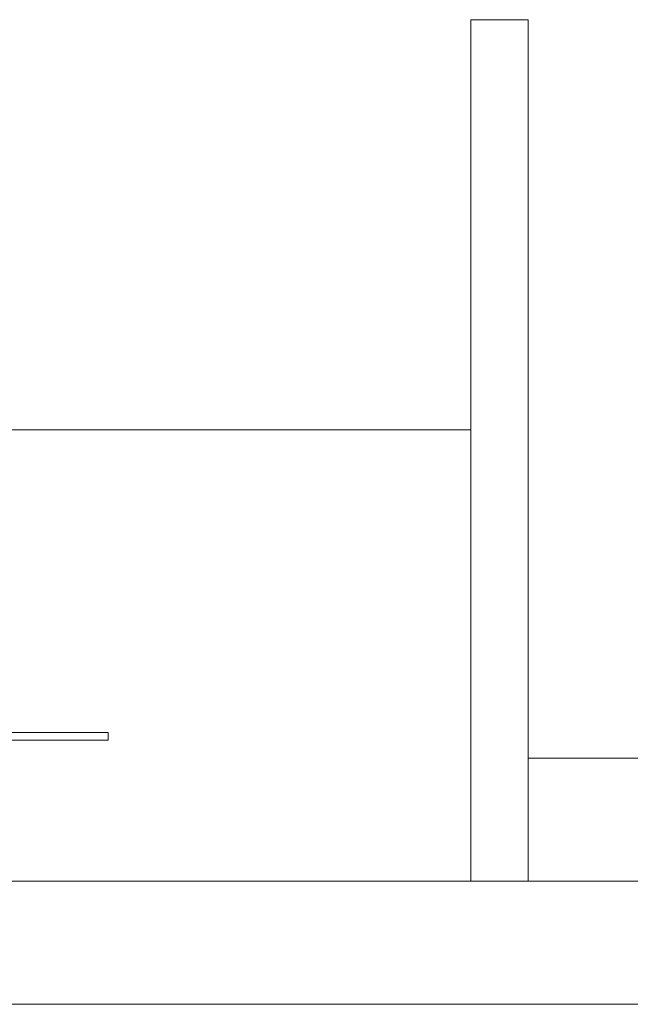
# Model space of a CAD drawing. Header units: millimetres. Extents: x -261 to 187, y -214 to 106.
# Tile 186 of 256: x -193.418 to -192.675, y -162.051 to -160.851. Entities that reach past the tile are written whole.
import ezdxf

# ---------------------------------------------------------------- set-up
doc = ezdxf.new("R2010")
doc.units = ezdxf.units.MM
doc.header["$LTSCALE"] = 0.005
doc.header["$MEASUREMENT"] = 0
for name, color, linetype, lineweight in [('IFC-Elemento construtivo genérico-Contorno', 9, 'Continuous', 5), ('IFC-Laje-Contorno', 9, 'Continuous', 5), ('IFC-Parede padrão-Contorno', 9, 'Continuous', 5), ('IFC-Parede-Contorno', 9, 'Continuous', 5), ('IFC-Viga-Contorno', 9, 'Continuous', 5)]:
    doc.layers.add(name, color=color, linetype=linetype, lineweight=lineweight)

msp = doc.modelspace()

# ---------------------------------------------------------------- linework, layer by layer
at = {"layer": 'IFC-Elemento construtivo genérico-Contorno', "lineweight": 5}
for p, q in [((-193.9138, -161.7194), (-193.3169, -161.7194)), ((-193.3169, -161.7194), (-193.3153, -161.7194)), ((-193.3153, -161.7194), (-193.3137, -161.7194)), ((-193.3137, -161.7194), (-193.3124, -161.7194)), ((-193.3124, -161.7194), (-193.3114, -161.7194)), ((-193.3114, -161.7194), (-193.3108, -161.7194)), ((-193.3108, -161.7194), (-193.3106, -161.7194)), ((-193.3106, -161.7289), (-193.3106, -161.7194)), ((-193.9138, -161.7289), (-193.3169, -161.7289)), ((-193.3169, -161.7289), (-193.3153, -161.7289)), ((-193.3153, -161.7289), (-193.3137, -161.7289)), ((-193.3137, -161.7289), (-193.3124, -161.7289)), ((-193.3124, -161.7289), (-193.3114, -161.7289)), ((-193.3114, -161.7289), (-193.3108, -161.7289)), ((-193.3108, -161.7289), (-193.3106, -161.7289))]:
    msp.add_line(p, q, dxfattribs=at)
at = {"layer": 'IFC-Laje-Contorno', "lineweight": 5}
msp.add_line((-198.9353, -161.3508), (-192.8691, -161.3508), dxfattribs=at)
at = {"layer": 'IFC-Parede padrão-Contorno', "lineweight": 5}
for p, q in [((-192.8691, -160.8508), (-192.8532, -160.8508)), ((-192.8691, -161.089), (-192.8691, -160.8508)), ((-192.8532, -160.8508), (-192.7991, -160.8508)), ((-192.7991, -161.089), (-192.7991, -160.8508)), ((-192.8691, -161.9007), (-192.8691, -161.089)), ((-192.7991, -161.9007), (-192.7991, -161.089))]:
    msp.add_line(p, q, dxfattribs=at)
at = {"layer": 'IFC-Parede-Contorno', "lineweight": 5}
for p, q in [((-195.6654, -161.9007), (-188.4659, -161.9007)), ((-205.6369, -162.0507), (-191.6073, -162.0507))]:
    msp.add_line(p, q, dxfattribs=at)
at = {"layer": 'IFC-Viga-Contorno', "lineweight": 5}
msp.add_line((-192.7991, -161.7507), (-192.4645, -161.7507), dxfattribs=at)

doc.saveas('drawing.dxf')
